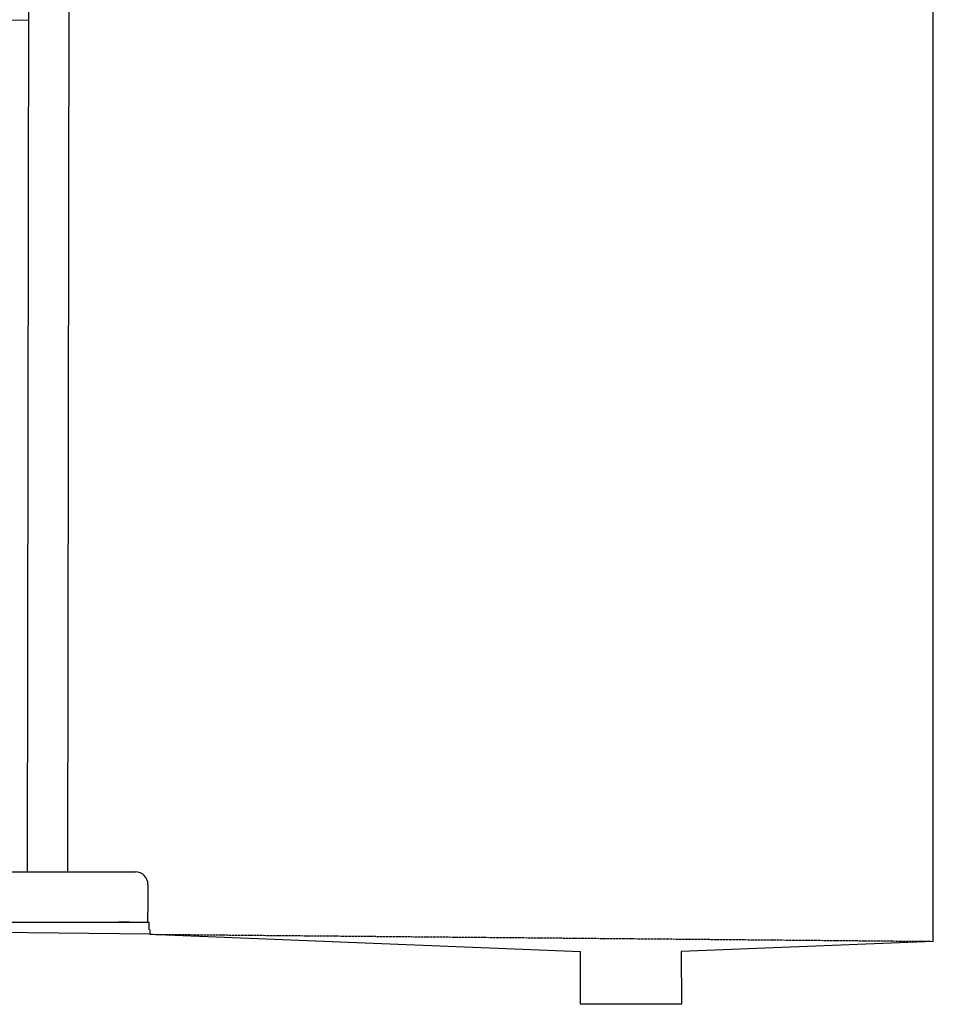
# Model space of a CAD drawing. Extents: x 1073 to 6773, y 6091 to 11716.
# Tile 52 of 78: x 4459 to 6273, y 6091 to 8046. Entities that reach past the tile are written whole.
import ezdxf

# ---------------------------------------------------------------- set-up
doc = ezdxf.new("R2010")
doc.units = 0
doc.linetypes.add('GEN3', pattern=[6.25, 5, -1.25])
doc.layers.get('0').update_dxf_attribs({"linetype": 'CONTINUOUS'})
doc.layers.add('3', color=6, linetype='GEN3')

msp = doc.modelspace()

# ---------------------------------------------------------------- linework, layer by layer
for p, q in [((4476.9, 8174), (4474.2, 6354)), ((4556.9, 8173.9), (4554.2, 6354)), ((6272.8, 6215.9), (6272.8, 8115.9)), ((4476.5, 8044.9), (4146.4, 8039.2)), ((4149, 6354), (4689, 6354)), ((4714, 6329), (4714, 6274)), ((1832.8, 6258.6), (4717.8, 6230.9)), ((4714, 6254), (4714, 6274)), ((4427.5, 6254), (4633, 6254)), ((4577.4, 6254), (4590.5, 6254)), ((4590.5, 6254), (4600.1, 6254)), ((4600.1, 6254), (4706.5, 6254)), ((4633, 6254), (4642.6, 6254)), ((4642.6, 6254), (4655.6, 6254)), ((4677.4, 6254), (4655.6, 6254)), ((4706.5, 6254), (4716.5, 6254)), ((4716.5, 6239), (4716.5, 6254)), ((4717.8, 6239), (4717.8, 6229.9)), ((4717.8, 6229.9), (5572.8, 6195.8)), ((6272.8, 6215.9), (5772.3, 6195.8)), ((5572.8, 6090.9), (5572.8, 6195.8)), ((5772.3, 6195.8), (5772.8, 6090.9)), ((5772.8, 6090.9), (5572.8, 6090.9))]:
    msp.add_line(p, q)
msp.add_arc((4689, 6329), 25, 0, 90)
at = {"layer": '3'}
msp.add_line((4717.8, 6229.9), (6272.8, 6215.9), dxfattribs=at)

doc.saveas('drawing.dxf')
